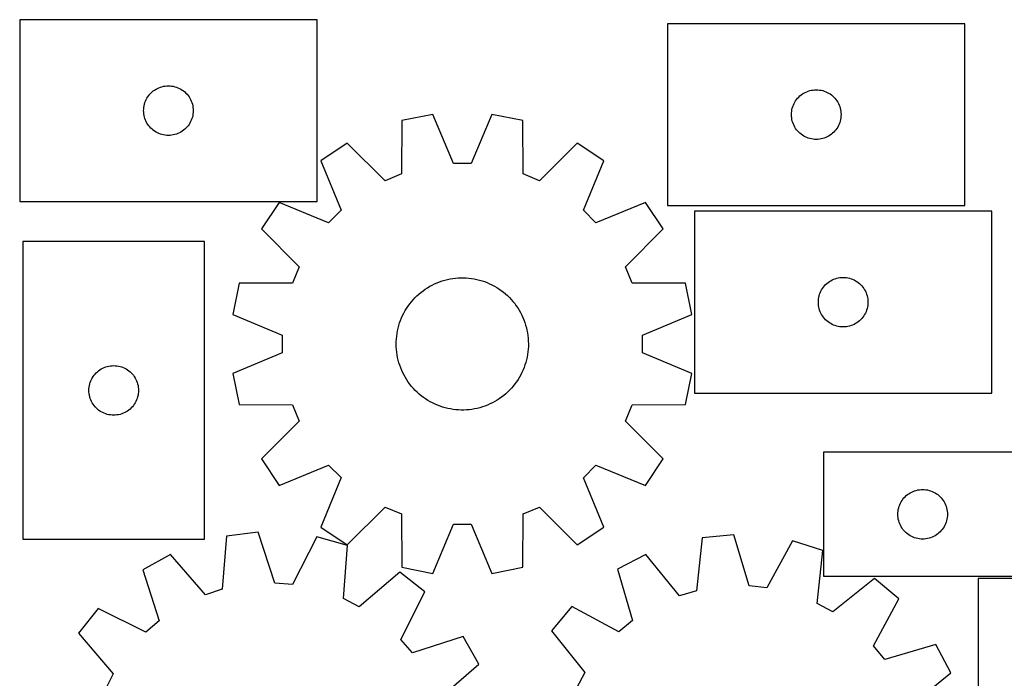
# Model space of a CAD drawing. Header units: millimetres. Extents: x 7 to 1243, y 7 to 1476.
# Tile 15 of 25: x 7 to 364, y 1236 to 1476. Entities that reach past the tile are written whole.
import ezdxf

# ---------------------------------------------------------------- set-up
doc = ezdxf.new("R2010")
doc.units = ezdxf.units.MM
doc.layers.add('CUT', color=7, linetype='CONTINUOUS', true_color=0x000000)

msp = doc.modelspace()

# ---------------------------------------------------------------- linework, layer by layer
at = {"layer": 'CUT'}
for p, q in [((114.53851, 1475.529849), (6.53851, 1475.529849)), ((6.53851, 1475.529849), (6.53851, 1409.529849)), ((114.53851, 1409.529849), (114.53851, 1475.529849)), ((349.789973, 1474.080389), (241.789973, 1474.080389)), ((241.789973, 1474.080389), (241.789973, 1408.080389)), ((349.789973, 1408.080389), (349.789973, 1474.080389)), ((53.39833, 1448.008702), (53.771952, 1448.463961)), ((53.771952, 1448.463961), (54.174549, 1448.89381)), ((54.174549, 1448.89381), (54.604398, 1449.296407)), ((54.604398, 1449.296407), (55.059658, 1449.670029)), ((55.059658, 1449.670029), (55.538378, 1450.013075)), ((55.538378, 1450.013075), (56.03851, 1450.324077)), ((56.03851, 1450.324077), (56.557912, 1450.601703)), ((56.557912, 1450.601703), (57.09436, 1450.844765)), ((57.09436, 1450.844765), (57.645555, 1451.05222)), ((57.645555, 1451.05222), (58.209139, 1451.223181)), ((58.209139, 1451.223181), (58.782697, 1451.356916)), ((58.782697, 1451.356916), (59.363775, 1451.452852)), ((59.363775, 1451.452852), (59.949882, 1451.510579)), ((59.949882, 1451.510579), (60.53851, 1451.529849)), ((60.53851, 1451.529849), (61.127139, 1451.510579)), ((61.127139, 1451.510579), (61.713246, 1451.452852)), ((61.713246, 1451.452852), (62.294323, 1451.356916)), ((62.294323, 1451.356916), (62.867882, 1451.223181)), ((62.867882, 1451.223181), (63.431466, 1451.05222)), ((63.431466, 1451.05222), (63.982661, 1450.844765)), ((63.982661, 1450.844765), (64.519109, 1450.601703)), ((64.519109, 1450.601703), (65.03851, 1450.324077)), ((65.03851, 1450.324077), (65.538642, 1450.013075)), ((65.538642, 1450.013075), (66.017363, 1449.670029)), ((66.017363, 1449.670029), (66.472623, 1449.296407)), ((66.472623, 1449.296407), (66.902471, 1448.89381)), ((66.902471, 1448.89381), (67.305069, 1448.463961)), ((67.305069, 1448.463961), (67.67869, 1448.008702)), ((289.855861, 1447.846947), (290.311121, 1448.220569)), ((290.311121, 1448.220569), (290.789841, 1448.563615)), ((290.789841, 1448.563615), (291.289973, 1448.874617)), ((291.289973, 1448.874617), (291.809375, 1449.152244)), ((291.809375, 1449.152244), (292.345823, 1449.395305)), ((292.345823, 1449.395305), (292.897018, 1449.60276)), ((292.897018, 1449.60276), (293.460602, 1449.773721)), ((293.460602, 1449.773721), (294.034161, 1449.907456)), ((294.034161, 1449.907456), (294.615238, 1450.003393)), ((294.615238, 1450.003393), (295.201345, 1450.061119)), ((295.201345, 1450.061119), (295.789973, 1450.080389)), ((295.789973, 1450.080389), (296.378602, 1450.061119)), ((296.378602, 1450.061119), (296.964709, 1450.003393)), ((296.964709, 1450.003393), (297.545786, 1449.907456)), ((297.545786, 1449.907456), (298.119345, 1449.773721)), ((298.119345, 1449.773721), (298.682929, 1449.60276)), ((298.682929, 1449.60276), (299.234124, 1449.395305)), ((299.234124, 1449.395305), (299.770572, 1449.152244)), ((299.770572, 1449.152244), (300.289973, 1448.874617)), ((300.289973, 1448.874617), (300.790106, 1448.563615)), ((300.790106, 1448.563615), (301.268826, 1448.220569)), ((301.268826, 1448.220569), (301.724086, 1447.846947)), ((51.711443, 1444.285662), (51.845178, 1444.85922)), ((51.845178, 1444.85922), (52.016139, 1445.422804)), ((52.016139, 1445.422804), (52.223595, 1445.974)), ((52.223595, 1445.974), (52.466656, 1446.510447)), ((52.466656, 1446.510447), (52.744282, 1447.029849)), ((52.744282, 1447.029849), (53.055284, 1447.529981)), ((53.055284, 1447.529981), (53.39833, 1448.008702)), ((67.67869, 1448.008702), (68.021737, 1447.529981)), ((68.021737, 1447.529981), (68.332739, 1447.029849)), ((68.332739, 1447.029849), (68.610365, 1446.510447)), ((68.610365, 1446.510447), (68.853426, 1445.974)), ((68.853426, 1445.974), (69.060882, 1445.422804)), ((69.060882, 1445.422804), (69.231843, 1444.85922)), ((69.231843, 1444.85922), (69.365578, 1444.285662)), ((287.267602, 1443.973344), (287.475058, 1444.52454)), ((287.475058, 1444.52454), (287.718119, 1445.060987)), ((287.718119, 1445.060987), (287.995745, 1445.580389)), ((287.995745, 1445.580389), (288.306747, 1446.080521)), ((288.306747, 1446.080521), (288.649793, 1446.559242)), ((288.649793, 1446.559242), (289.023415, 1447.014501)), ((289.023415, 1447.014501), (289.426012, 1447.44435)), ((289.426012, 1447.44435), (289.855861, 1447.846947)), ((301.724086, 1447.846947), (302.153934, 1447.44435)), ((302.153934, 1447.44435), (302.556532, 1447.014501)), ((302.556532, 1447.014501), (302.930153, 1446.559242)), ((302.930153, 1446.559242), (303.2732, 1446.080521)), ((303.2732, 1446.080521), (303.584202, 1445.580389)), ((303.584202, 1445.580389), (303.861828, 1445.060987)), ((303.861828, 1445.060987), (304.104889, 1444.52454)), ((304.104889, 1444.52454), (304.312345, 1443.973344)), ((51.53851, 1442.529849), (51.55778, 1443.118477)), ((51.55778, 1441.941221), (51.53851, 1442.529849)), ((51.55778, 1443.118477), (51.615507, 1443.704584)), ((51.615507, 1441.355113), (51.55778, 1441.941221)), ((51.615507, 1443.704584), (51.711443, 1444.285662)), ((51.711443, 1440.774036), (51.615507, 1441.355113)), ((69.365578, 1444.285662), (69.461514, 1443.704584)), ((69.461514, 1441.355113), (69.365578, 1440.774036)), ((69.461514, 1443.704584), (69.519241, 1443.118477)), ((69.519241, 1441.941221), (69.461514, 1441.355113)), ((69.519241, 1443.118477), (69.53851, 1442.529849)), ((69.53851, 1442.529849), (69.519241, 1441.941221)), ((156.57203, 1441.174558), (145.257314, 1438.924523)), ((164.047805, 1423.298451), (156.57203, 1441.174558)), ((177.955239, 1441.173463), (170.477633, 1423.298122)), ((189.269725, 1438.92227), (177.955239, 1441.173463)), ((286.789973, 1441.080389), (286.809243, 1441.669017)), ((286.809243, 1440.491761), (286.789973, 1441.080389)), ((286.809243, 1441.669017), (286.86697, 1442.255125)), ((286.86697, 1442.255125), (286.962906, 1442.836202)), ((286.962906, 1442.836202), (287.096641, 1443.40976)), ((287.096641, 1443.40976), (287.267602, 1443.973344)), ((304.312345, 1443.973344), (304.483306, 1443.40976)), ((304.483306, 1443.40976), (304.617041, 1442.836202)), ((304.617041, 1442.836202), (304.712977, 1442.255125)), ((304.712977, 1442.255125), (304.770704, 1441.669017)), ((304.770704, 1441.669017), (304.789973, 1441.080389)), ((304.789973, 1441.080389), (304.770704, 1440.491761)), ((51.845178, 1440.200477), (51.711443, 1440.774036)), ((52.016139, 1439.636894), (51.845178, 1440.200477)), ((52.223595, 1439.085698), (52.016139, 1439.636894)), ((52.466656, 1438.549251), (52.223595, 1439.085698)), ((52.744282, 1438.029849), (52.466656, 1438.549251)), ((53.055284, 1437.529717), (52.744282, 1438.029849)), ((53.39833, 1437.050996), (53.055284, 1437.529717)), ((68.021737, 1437.529717), (67.67869, 1437.050996)), ((68.332739, 1438.029849), (68.021737, 1437.529717)), ((68.610365, 1438.549251), (68.332739, 1438.029849)), ((68.853426, 1439.085698), (68.610365, 1438.549251)), ((69.060882, 1439.636894), (68.853426, 1439.085698)), ((69.231843, 1440.200477), (69.060882, 1439.636894)), ((69.365578, 1440.774036), (69.231843, 1440.200477)), ((145.257314, 1438.924523), (145.189504, 1419.548305)), ((189.33555, 1419.546045), (189.269725, 1438.92227)), ((286.86697, 1439.905653), (286.809243, 1440.491761)), ((286.962906, 1439.324576), (286.86697, 1439.905653)), ((287.096641, 1438.751017), (286.962906, 1439.324576)), ((287.267602, 1438.187434), (287.096641, 1438.751017)), ((287.475058, 1437.636238), (287.267602, 1438.187434)), ((287.718119, 1437.099791), (287.475058, 1437.636238)), ((304.104889, 1437.636238), (303.861828, 1437.099791)), ((304.312345, 1438.187434), (304.104889, 1437.636238)), ((304.483306, 1438.751017), (304.312345, 1438.187434)), ((304.617041, 1439.324576), (304.483306, 1438.751017)), ((304.712977, 1439.905653), (304.617041, 1439.324576)), ((304.770704, 1440.491761), (304.712977, 1439.905653)), ((53.771952, 1436.595736), (53.39833, 1437.050996)), ((54.174549, 1436.165888), (53.771952, 1436.595736)), ((54.604398, 1435.76329), (54.174549, 1436.165888)), ((55.059658, 1435.389669), (54.604398, 1435.76329)), ((55.538378, 1435.046622), (55.059658, 1435.389669)), ((56.03851, 1434.73562), (55.538378, 1435.046622)), ((56.557912, 1434.457994), (56.03851, 1434.73562)), ((57.09436, 1434.214933), (56.557912, 1434.457994)), ((57.645555, 1434.007478), (57.09436, 1434.214933)), ((58.209139, 1433.836516), (57.645555, 1434.007478)), ((58.782697, 1433.702781), (58.209139, 1433.836516)), ((62.867882, 1433.836516), (62.294323, 1433.702781)), ((63.431466, 1434.007478), (62.867882, 1433.836516)), ((63.982661, 1434.214933), (63.431466, 1434.007478)), ((64.519109, 1434.457994), (63.982661, 1434.214933)), ((65.03851, 1434.73562), (64.519109, 1434.457994)), ((65.538642, 1435.046622), (65.03851, 1434.73562)), ((66.017363, 1435.389669), (65.538642, 1435.046622)), ((66.472623, 1435.76329), (66.017363, 1435.389669)), ((66.902471, 1436.165888), (66.472623, 1435.76329)), ((67.305069, 1436.595736), (66.902471, 1436.165888)), ((67.67869, 1437.050996), (67.305069, 1436.595736)), ((287.995745, 1436.580389), (287.718119, 1437.099791)), ((288.306747, 1436.080257), (287.995745, 1436.580389)), ((288.649793, 1435.601536), (288.306747, 1436.080257)), ((289.023415, 1435.146277), (288.649793, 1435.601536)), ((289.426012, 1434.716428), (289.023415, 1435.146277)), ((289.855861, 1434.313831), (289.426012, 1434.716428)), ((290.311121, 1433.940209), (289.855861, 1434.313831)), ((290.789841, 1433.597162), (290.311121, 1433.940209)), ((301.268826, 1433.940209), (300.790106, 1433.597162)), ((301.724086, 1434.313831), (301.268826, 1433.940209)), ((302.153934, 1434.716428), (301.724086, 1434.313831)), ((302.556532, 1435.146277), (302.153934, 1434.716428)), ((302.930153, 1435.601536), (302.556532, 1435.146277)), ((303.2732, 1436.080257), (302.930153, 1435.601536)), ((303.584202, 1436.580389), (303.2732, 1436.080257)), ((303.861828, 1437.099791), (303.584202, 1436.580389)), ((59.363775, 1433.606845), (58.782697, 1433.702781)), ((59.949882, 1433.549118), (59.363775, 1433.606845)), ((60.53851, 1433.529849), (59.949882, 1433.549118)), ((61.127139, 1433.549118), (60.53851, 1433.529849)), ((61.713246, 1433.606845), (61.127139, 1433.549118)), ((62.294323, 1433.702781), (61.713246, 1433.606845)), ((125.501386, 1430.742535), (115.909002, 1424.333819)), ((139.248992, 1417.08802), (125.501386, 1430.742535)), ((209.024815, 1430.738259), (195.275811, 1417.085152)), ((218.616542, 1424.328561), (209.024815, 1430.738259)), ((291.289973, 1433.28616), (290.789841, 1433.597162)), ((291.809375, 1433.008534), (291.289973, 1433.28616)), ((292.345823, 1432.765473), (291.809375, 1433.008534)), ((292.897018, 1432.558018), (292.345823, 1432.765473)), ((293.460602, 1432.387056), (292.897018, 1432.558018)), ((294.034161, 1432.253321), (293.460602, 1432.387056)), ((294.615238, 1432.157385), (294.034161, 1432.253321)), ((295.201345, 1432.099659), (294.615238, 1432.157385)), ((295.789973, 1432.080389), (295.201345, 1432.099659)), ((296.378602, 1432.099659), (295.789973, 1432.080389)), ((296.964709, 1432.157385), (296.378602, 1432.099659)), ((297.545786, 1432.253321), (296.964709, 1432.157385)), ((298.119345, 1432.387056), (297.545786, 1432.253321)), ((298.682929, 1432.558018), (298.119345, 1432.387056)), ((299.234124, 1432.765473), (298.682929, 1432.558018)), ((299.770572, 1433.008534), (299.234124, 1432.765473)), ((300.289973, 1433.28616), (299.770572, 1433.008534)), ((300.790106, 1433.597162), (300.289973, 1433.28616)), ((115.909002, 1424.333819), (123.261312, 1406.406578)), ((170.477633, 1423.298122), (164.047805, 1423.298451)), ((211.262397, 1406.402073), (218.616542, 1424.328561)), ((145.189504, 1419.548305), (139.248992, 1417.08802)), ((195.275811, 1417.085152), (189.33555, 1419.546045)), ((6.53851, 1409.529849), (114.53851, 1409.529849)), ((100.788016, 1409.214381), (94.378318, 1399.622653)), ((118.714504, 1401.860236), (100.788016, 1409.214381)), ((233.73598, 1409.207575), (215.808739, 1401.855265)), ((240.144696, 1399.615191), (233.73598, 1409.207575)), ((123.261312, 1406.406578), (118.714504, 1401.860236)), ((215.808739, 1401.855265), (211.262397, 1406.402073)), ((241.789973, 1408.080389), (349.789973, 1408.080389)), ((359.544856, 1406.002996), (251.544856, 1406.002996)), ((251.544856, 1406.002996), (251.544856, 1340.002996)), ((359.544856, 1340.002996), (359.544856, 1406.002996)), ((94.378318, 1399.622653), (108.031425, 1385.87365)), ((226.490182, 1385.867585), (240.144696, 1399.615191)), ((73.678281, 1394.980777), (7.678281, 1394.980777)), ((7.678281, 1394.980777), (7.678281, 1286.980777)), ((73.678281, 1286.980777), (73.678281, 1394.980777)), ((108.031425, 1385.87365), (105.570532, 1379.933389)), ((228.950466, 1379.927073), (226.490182, 1385.867585)), ((158.118526, 1380.048309), (159.031276, 1380.402684)), ((159.031276, 1380.402684), (159.957722, 1380.719534)), ((159.957722, 1380.719534), (160.89632, 1380.998332)), ((160.89632, 1380.998332), (161.845509, 1381.238613)), ((161.845509, 1381.238613), (162.803709, 1381.439979)), ((162.803709, 1381.439979), (163.769325, 1381.602094)), ((163.769325, 1381.602094), (164.74075, 1381.724687)), ((164.74075, 1381.724687), (165.716366, 1381.807555)), ((165.716366, 1381.807555), (166.694551, 1381.850561)), ((166.694551, 1381.850561), (167.673676, 1381.853632)), ((167.673676, 1381.853632), (168.652112, 1381.816763)), ((168.652112, 1381.816763), (169.628229, 1381.740016)), ((169.628229, 1381.740016), (170.600404, 1381.623518)), ((170.600404, 1381.623518), (171.567017, 1381.467463)), ((171.567017, 1381.467463), (172.526461, 1381.272112)), ((172.526461, 1381.272112), (173.477139, 1381.037789)), ((173.477139, 1381.037789), (174.417468, 1380.764884)), ((174.417468, 1380.764884), (175.345882, 1380.453852)), ((175.345882, 1380.453852), (176.260838, 1380.105209)), ((176.260838, 1380.105209), (177.160812, 1379.719537)), ((299.610744, 1379.769555), (300.066003, 1380.143176)), ((300.066003, 1380.143176), (300.544724, 1380.486223)), ((300.544724, 1380.486223), (301.044856, 1380.797225)), ((301.044856, 1380.797225), (301.564258, 1381.074851)), ((301.564258, 1381.074851), (302.100705, 1381.317912)), ((302.100705, 1381.317912), (302.651901, 1381.525367)), ((302.651901, 1381.525367), (303.215485, 1381.696329)), ((303.215485, 1381.696329), (303.789043, 1381.830064)), ((303.789043, 1381.830064), (304.37012, 1381.926)), ((304.37012, 1381.926), (304.956228, 1381.983727)), ((304.956228, 1381.983727), (305.544856, 1382.002996)), ((305.544856, 1382.002996), (306.133484, 1381.983727)), ((306.133484, 1381.983727), (306.719592, 1381.926)), ((306.719592, 1381.926), (307.300669, 1381.830064)), ((307.300669, 1381.830064), (307.874228, 1381.696329)), ((307.874228, 1381.696329), (308.437811, 1381.525367)), ((308.437811, 1381.525367), (308.989007, 1381.317912)), ((308.989007, 1381.317912), (309.525454, 1381.074851)), ((309.525454, 1381.074851), (310.044856, 1380.797225)), ((310.044856, 1380.797225), (310.544988, 1380.486223)), ((310.544988, 1380.486223), (311.023709, 1380.143176)), ((311.023709, 1380.143176), (311.478969, 1379.769555)), ((86.194307, 1379.867564), (83.943114, 1368.553077)), ((105.570532, 1379.933389), (86.194307, 1379.867564)), ((151.485903, 1375.945816), (152.236838, 1376.57414)), ((152.236838, 1376.57414), (153.012777, 1377.171312)), ((153.012777, 1377.171312), (153.812428, 1377.736337)), ((153.812428, 1377.736337), (154.63446, 1378.268275)), ((154.63446, 1378.268275), (155.477505, 1378.766242)), ((155.477505, 1378.766242), (156.34016, 1379.229407)), ((156.34016, 1379.229407), (157.220989, 1379.657)), ((157.220989, 1379.657), (158.118526, 1380.048309)), ((177.160812, 1379.719537), (178.044305, 1379.297478)), ((178.044305, 1379.297478), (178.909848, 1378.839733)), ((178.909848, 1378.839733), (179.756, 1378.347064)), ((179.756, 1378.347064), (180.581353, 1377.820293)), ((180.581353, 1377.820293), (181.384532, 1377.260295)), ((181.384532, 1377.260295), (182.164202, 1376.668002)), ((182.164202, 1376.668002), (182.919063, 1376.044401)), ((248.326684, 1379.859263), (228.950466, 1379.927073)), ((250.576719, 1368.544547), (248.326684, 1379.859263)), ((297.22994, 1376.447147), (297.473002, 1376.983594)), ((297.473002, 1376.983594), (297.750628, 1377.502996)), ((297.750628, 1377.502996), (298.06163, 1378.003128)), ((298.06163, 1378.003128), (298.404676, 1378.481849)), ((298.404676, 1378.481849), (298.778298, 1378.937109)), ((298.778298, 1378.937109), (299.180895, 1379.366957)), ((299.180895, 1379.366957), (299.610744, 1379.769555)), ((311.478969, 1379.769555), (311.908817, 1379.366957)), ((311.908817, 1379.366957), (312.311414, 1378.937109)), ((312.311414, 1378.937109), (312.685036, 1378.481849)), ((312.685036, 1378.481849), (313.028083, 1378.003128)), ((313.028083, 1378.003128), (313.339085, 1377.502996)), ((313.339085, 1377.502996), (313.616711, 1376.983594)), ((313.616711, 1376.983594), (313.859772, 1376.447147)), ((148.148452, 1372.375226), (148.756526, 1373.142652)), ((148.756526, 1373.142652), (149.395396, 1373.884636)), ((149.395396, 1373.884636), (150.063998, 1374.599944)), ((150.063998, 1374.599944), (150.761221, 1375.287386)), ((150.761221, 1375.287386), (151.485903, 1375.945816)), ((182.919063, 1376.044401), (183.647861, 1375.390528)), ((183.647861, 1375.390528), (184.349382, 1374.707474)), ((184.349382, 1374.707474), (185.022458, 1373.996373)), ((185.022458, 1373.996373), (185.66597, 1373.258411)), ((185.66597, 1373.258411), (186.278845, 1372.494815)), ((296.544856, 1373.002996), (296.564126, 1373.591624)), ((296.564126, 1372.414368), (296.544856, 1373.002996)), ((296.564126, 1373.591624), (296.621852, 1374.177732)), ((296.621852, 1374.177732), (296.717789, 1374.758809)), ((296.717789, 1374.758809), (296.851524, 1375.332368)), ((296.851524, 1375.332368), (297.022485, 1375.895951)), ((297.022485, 1375.895951), (297.22994, 1376.447147)), ((313.859772, 1376.447147), (314.067227, 1375.895951)), ((314.067227, 1375.895951), (314.238189, 1375.332368)), ((314.238189, 1375.332368), (314.371924, 1374.758809)), ((314.371924, 1374.758809), (314.46786, 1374.177732)), ((314.46786, 1374.177732), (314.525587, 1373.591624)), ((314.525587, 1373.591624), (314.544856, 1373.002996)), ((314.544856, 1373.002996), (314.525587, 1372.414368)), ((146.043558, 1369.07725), (146.518863, 1369.933275)), ((146.518863, 1369.933275), (147.028689, 1370.769202)), ((147.028689, 1370.769202), (147.572187, 1371.583637)), ((147.572187, 1371.583637), (148.148452, 1372.375226)), ((186.278845, 1372.494815), (186.860064, 1371.706856)), ((186.860064, 1371.706856), (187.40866, 1370.895846)), ((187.40866, 1370.895846), (187.923719, 1370.063134)), ((187.923719, 1370.063134), (188.404385, 1369.210107)), ((296.621852, 1371.828261), (296.564126, 1372.414368)), ((296.717789, 1371.247183), (296.621852, 1371.828261)), ((296.851524, 1370.673625), (296.717789, 1371.247183)), ((297.022485, 1370.110041), (296.851524, 1370.673625)), ((297.22994, 1369.558845), (297.022485, 1370.110041)), ((297.473002, 1369.022398), (297.22994, 1369.558845)), ((313.859772, 1369.558845), (313.616711, 1369.022398)), ((314.067227, 1370.110041), (313.859772, 1369.558845)), ((314.238189, 1370.673625), (314.067227, 1370.110041)), ((314.371924, 1371.247183), (314.238189, 1370.673625)), ((314.46786, 1371.828261), (314.371924, 1371.247183)), ((314.525587, 1372.414368), (314.46786, 1371.828261)), ((83.943114, 1368.553077), (101.818456, 1361.075472)), ((144.502474, 1365.4811), (144.83238, 1366.402977)), ((144.83238, 1366.402977), (145.199614, 1367.310631)), ((145.199614, 1367.310631), (145.603564, 1368.20255)), ((145.603564, 1368.20255), (146.043558, 1369.07725)), ((188.404385, 1369.210107), (188.849857, 1368.338183)), ((188.849857, 1368.338183), (189.259393, 1367.448816)), ((189.259393, 1367.448816), (189.632313, 1366.543484)), ((189.632313, 1366.543484), (189.967995, 1365.623694)), ((232.700612, 1361.068772), (250.576719, 1368.544547)), ((297.750628, 1368.502996), (297.473002, 1369.022398)), ((298.06163, 1368.002864), (297.750628, 1368.502996)), ((298.404676, 1367.524143), (298.06163, 1368.002864)), ((298.778298, 1367.068884), (298.404676, 1367.524143)), ((299.180895, 1366.639035), (298.778298, 1367.068884)), ((299.610744, 1366.236438), (299.180895, 1366.639035)), ((300.066003, 1365.862816), (299.610744, 1366.236438)), ((300.544724, 1365.51977), (300.066003, 1365.862816)), ((311.023709, 1365.862816), (310.544988, 1365.51977)), ((311.478969, 1366.236438), (311.023709, 1365.862816)), ((311.908817, 1366.639035), (311.478969, 1366.236438)), ((312.311414, 1367.068884), (311.908817, 1366.639035)), ((312.685036, 1367.524143), (312.311414, 1367.068884)), ((313.028083, 1368.002864), (312.685036, 1367.524143)), ((313.339085, 1368.502996), (313.028083, 1368.002864)), ((313.616711, 1369.022398), (313.339085, 1368.502996)), ((143.566157, 1361.682345), (143.741896, 1362.645574)), ((143.741896, 1362.645574), (143.956778, 1363.600834)), ((143.956778, 1363.600834), (144.210445, 1364.546534)), ((144.210445, 1364.546534), (144.502474, 1365.4811)), ((189.967995, 1365.623694), (190.265881, 1364.690978)), ((190.265881, 1364.690978), (190.525475, 1363.746888)), ((190.525475, 1363.746888), (190.746344, 1362.792995)), ((190.746344, 1362.792995), (190.928122, 1361.830887)), ((301.044856, 1365.208768), (300.544724, 1365.51977)), ((301.564258, 1364.931142), (301.044856, 1365.208768)), ((302.100705, 1364.68808), (301.564258, 1364.931142)), ((302.651901, 1364.480625), (302.100705, 1364.68808)), ((303.215485, 1364.309664), (302.651901, 1364.480625)), ((303.789043, 1364.175929), (303.215485, 1364.309664)), ((304.37012, 1364.079993), (303.789043, 1364.175929)), ((304.956228, 1364.022266), (304.37012, 1364.079993)), ((305.544856, 1364.002996), (304.956228, 1364.022266)), ((306.133484, 1364.022266), (305.544856, 1364.002996)), ((306.719592, 1364.079993), (306.133484, 1364.022266)), ((307.300669, 1364.175929), (306.719592, 1364.079993)), ((307.874228, 1364.309664), (307.300669, 1364.175929)), ((308.437811, 1364.480625), (307.874228, 1364.309664)), ((308.989007, 1364.68808), (308.437811, 1364.480625)), ((309.525454, 1364.931142), (308.989007, 1364.68808)), ((310.044856, 1365.208768), (309.525454, 1364.931142)), ((310.544988, 1365.51977), (310.044856, 1365.208768)), ((101.818456, 1361.075472), (101.818126, 1354.645644)), ((143.259487, 1357.781937), (143.27639, 1358.760921)), ((143.27639, 1358.760921), (143.33321, 1359.738401)), ((143.33321, 1359.738401), (143.429852, 1360.712749)), ((143.429852, 1360.712749), (143.566157, 1361.682345)), ((190.928122, 1361.830887), (191.070506, 1360.862165)), ((191.070506, 1360.862165), (191.173258, 1359.888442)), ((191.173258, 1359.888442), (191.236208, 1358.911338)), ((191.236208, 1358.911338), (191.259251, 1357.932479)), ((232.700283, 1354.638944), (232.700612, 1361.068772)), ((143.28253, 1356.803078), (143.259487, 1357.781937)), ((143.34548, 1355.825974), (143.28253, 1356.803078)), ((143.448232, 1354.852251), (143.34548, 1355.825974)), ((191.185529, 1355.976015), (191.088886, 1355.001667)), ((191.242349, 1356.953495), (191.185529, 1355.976015)), ((191.259251, 1357.932479), (191.242349, 1356.953495)), ((101.818126, 1354.645644), (83.942019, 1347.169869)), ((143.590616, 1353.883529), (143.448232, 1354.852251)), ((143.772394, 1352.921421), (143.590616, 1353.883529)), ((143.993264, 1351.967528), (143.772394, 1352.921421)), ((144.252857, 1351.023438), (143.993264, 1351.967528)), ((190.56196, 1352.113582), (190.308294, 1351.167882)), ((190.776842, 1353.068841), (190.56196, 1352.113582)), ((190.952582, 1354.032071), (190.776842, 1353.068841)), ((191.088886, 1355.001667), (190.952582, 1354.032071)), ((250.575624, 1347.161338), (232.700283, 1354.638944)), ((34.744168, 1347.747335), (35.199428, 1348.120957)), ((35.199428, 1348.120957), (35.678148, 1348.464004)), ((35.678148, 1348.464004), (36.178281, 1348.775006)), ((36.178281, 1348.775006), (36.697682, 1349.052632)), ((36.697682, 1349.052632), (37.23413, 1349.295693)), ((37.23413, 1349.295693), (37.785325, 1349.503148)), ((37.785325, 1349.503148), (38.348909, 1349.67411)), ((38.348909, 1349.67411), (38.922468, 1349.807845)), ((38.922468, 1349.807845), (39.503545, 1349.903781)), ((39.503545, 1349.903781), (40.089652, 1349.961507)), ((40.089652, 1349.961507), (40.678281, 1349.980777)), ((40.678281, 1349.980777), (41.266909, 1349.961507)), ((41.266909, 1349.961507), (41.853016, 1349.903781)), ((41.853016, 1349.903781), (42.434093, 1349.807845)), ((42.434093, 1349.807845), (43.007652, 1349.67411)), ((43.007652, 1349.67411), (43.571236, 1349.503148)), ((43.571236, 1349.503148), (44.122431, 1349.295693)), ((44.122431, 1349.295693), (44.658879, 1349.052632)), ((44.658879, 1349.052632), (45.178281, 1348.775006)), ((45.178281, 1348.775006), (45.678413, 1348.464004)), ((45.678413, 1348.464004), (46.157133, 1348.120957)), ((46.157133, 1348.120957), (46.612393, 1347.747335)), ((144.550743, 1350.090722), (144.252857, 1351.023438)), ((144.886425, 1349.170932), (144.550743, 1350.090722)), ((145.259345, 1348.2656), (144.886425, 1349.170932)), ((145.668882, 1347.376233), (145.259345, 1348.2656)), ((189.319124, 1348.403785), (188.915175, 1347.511866)), ((189.686358, 1349.311439), (189.319124, 1348.403785)), ((190.016264, 1350.233316), (189.686358, 1349.311439)), ((190.308294, 1351.167882), (190.016264, 1350.233316)), ((32.155909, 1343.873732), (32.363365, 1344.424928)), ((32.363365, 1344.424928), (32.606426, 1344.961375)), ((32.606426, 1344.961375), (32.884052, 1345.480777)), ((32.884052, 1345.480777), (33.195054, 1345.980909)), ((33.195054, 1345.980909), (33.5381, 1346.45963)), ((33.5381, 1346.45963), (33.911722, 1346.914889)), ((33.911722, 1346.914889), (34.314319, 1347.344738)), ((34.314319, 1347.344738), (34.744168, 1347.747335)), ((46.612393, 1347.747335), (47.042242, 1347.344738)), ((47.042242, 1347.344738), (47.444839, 1346.914889)), ((47.444839, 1346.914889), (47.818461, 1346.45963)), ((47.818461, 1346.45963), (48.161507, 1345.980909)), ((48.161507, 1345.980909), (48.472509, 1345.480777)), ((48.472509, 1345.480777), (48.750135, 1344.961375)), ((48.750135, 1344.961375), (48.993196, 1344.424928)), ((48.993196, 1344.424928), (49.200652, 1343.873732)), ((83.942019, 1347.169869), (86.192054, 1335.855152)), ((146.114353, 1346.504309), (145.668882, 1347.376233)), ((146.595019, 1345.651282), (146.114353, 1346.504309)), ((147.110078, 1344.81857), (146.595019, 1345.651282)), ((147.658674, 1344.00756), (147.110078, 1344.81857)), ((187.490049, 1344.945214), (186.946551, 1344.130779)), ((187.999875, 1345.78114), (187.490049, 1344.945214)), ((188.475181, 1346.637166), (187.999875, 1345.78114)), ((188.915175, 1347.511866), (188.475181, 1346.637166)), ((248.324431, 1335.846852), (250.575624, 1347.161338)), ((31.678281, 1340.980777), (31.69755, 1341.569405)), ((31.69755, 1340.392149), (31.678281, 1340.980777)), ((31.69755, 1341.569405), (31.755277, 1342.155513)), ((31.755277, 1342.155513), (31.851213, 1342.73659)), ((31.851213, 1342.73659), (31.984948, 1343.310149)), ((31.984948, 1343.310149), (32.155909, 1343.873732)), ((49.200652, 1343.873732), (49.371613, 1343.310149)), ((49.371613, 1343.310149), (49.505348, 1342.73659)), ((49.505348, 1342.73659), (49.601284, 1342.155513)), ((49.601284, 1342.155513), (49.659011, 1341.569405)), ((49.659011, 1341.569405), (49.678281, 1340.980777)), ((49.678281, 1340.980777), (49.659011, 1340.392149)), ((148.239893, 1343.219601), (147.658674, 1344.00756)), ((148.852769, 1342.456005), (148.239893, 1343.219601)), ((149.49628, 1341.718042), (148.852769, 1342.456005)), ((150.169356, 1341.006942), (149.49628, 1341.718042)), ((150.870877, 1340.323887), (150.169356, 1341.006942)), ((184.45474, 1341.114472), (183.757518, 1340.42703)), ((185.123343, 1341.82978), (184.45474, 1341.114472)), ((185.762212, 1342.571764), (185.123343, 1341.82978)), ((186.370286, 1343.33919), (185.762212, 1342.571764)), ((186.946551, 1344.130779), (186.370286, 1343.33919)), ((31.755277, 1339.806041), (31.69755, 1340.392149)), ((31.851213, 1339.224964), (31.755277, 1339.806041)), ((31.984948, 1338.651406), (31.851213, 1339.224964)), ((32.155909, 1338.087822), (31.984948, 1338.651406)), ((32.363365, 1337.536626), (32.155909, 1338.087822)), ((32.606426, 1337.000179), (32.363365, 1337.536626)), ((48.993196, 1337.536626), (48.750135, 1337.000179)), ((49.200652, 1338.087822), (48.993196, 1337.536626)), ((49.371613, 1338.651406), (49.200652, 1338.087822)), ((49.505348, 1339.224964), (49.371613, 1338.651406)), ((49.601284, 1339.806041), (49.505348, 1339.224964)), ((49.659011, 1340.392149), (49.601284, 1339.806041)), ((151.599675, 1339.670015), (150.870877, 1340.323887)), ((152.354537, 1339.046414), (151.599675, 1339.670015)), ((153.134206, 1338.454121), (152.354537, 1339.046414)), ((153.937386, 1337.894123), (153.134206, 1338.454121)), ((154.762738, 1337.367351), (153.937386, 1337.894123)), ((155.60889, 1336.874683), (154.762738, 1337.367351)), ((179.884278, 1337.44614), (179.041233, 1336.948174)), ((180.70631, 1337.978079), (179.884278, 1337.44614)), ((181.505961, 1338.543104), (180.70631, 1337.978079)), ((182.2819, 1339.140275), (181.505961, 1338.543104)), ((183.032836, 1339.768599), (182.2819, 1339.140275)), ((183.757518, 1340.42703), (183.032836, 1339.768599)), ((251.544856, 1340.002996), (359.544856, 1340.002996)), ((32.884052, 1336.480777), (32.606426, 1337.000179)), ((33.195054, 1335.980645), (32.884052, 1336.480777)), ((33.5381, 1335.501924), (33.195054, 1335.980645)), ((33.911722, 1335.046665), (33.5381, 1335.501924)), ((34.314319, 1334.616816), (33.911722, 1335.046665)), ((34.744168, 1334.214219), (34.314319, 1334.616816)), ((35.199428, 1333.840597), (34.744168, 1334.214219)), ((35.678148, 1333.497551), (35.199428, 1333.840597)), ((46.157133, 1333.840597), (45.678413, 1333.497551)), ((46.612393, 1334.214219), (46.157133, 1333.840597)), ((47.042242, 1334.616816), (46.612393, 1334.214219)), ((47.444839, 1335.046665), (47.042242, 1334.616816)), ((47.818461, 1335.501924), (47.444839, 1335.046665)), ((48.161507, 1335.980645), (47.818461, 1335.501924)), ((48.472509, 1336.480777), (48.161507, 1335.980645)), ((48.750135, 1337.000179), (48.472509, 1336.480777)), ((86.192054, 1335.855152), (105.568272, 1335.787343)), ((105.568272, 1335.787343), (108.028557, 1329.84683)), ((156.474433, 1336.416938), (155.60889, 1336.874683)), ((157.357927, 1335.994879), (156.474433, 1336.416938)), ((158.2579, 1335.609207), (157.357927, 1335.994879)), ((159.172856, 1335.260564), (158.2579, 1335.609207)), ((160.101271, 1334.949532), (159.172856, 1335.260564)), ((161.041599, 1334.676627), (160.101271, 1334.949532)), ((161.992277, 1334.442304), (161.041599, 1334.676627)), ((162.951721, 1334.246952), (161.992277, 1334.442304)), ((163.918335, 1334.090898), (162.951721, 1334.246952)), ((164.890509, 1333.9744), (163.918335, 1334.090898)), ((165.866627, 1333.897653), (164.890509, 1333.9744)), ((166.845062, 1333.860784), (165.866627, 1333.897653)), ((167.824187, 1333.863855), (166.845062, 1333.860784)), ((168.802372, 1333.90686), (167.824187, 1333.863855)), ((169.777989, 1333.989729), (168.802372, 1333.90686)), ((170.749413, 1334.112322), (169.777989, 1333.989729)), ((171.715029, 1334.274437), (170.749413, 1334.112322)), ((172.673229, 1334.475803), (171.715029, 1334.274437)), ((173.622418, 1334.716084), (172.673229, 1334.475803)), ((174.561017, 1334.994882), (173.622418, 1334.716084)), ((175.487462, 1335.311732), (174.561017, 1334.994882)), ((176.400213, 1335.666107), (175.487462, 1335.311732)), ((177.297749, 1336.057416), (176.400213, 1335.666107)), ((178.178578, 1336.485009), (177.297749, 1336.057416)), ((179.041233, 1336.948174), (178.178578, 1336.485009)), ((226.487313, 1329.840766), (228.948206, 1335.781027)), ((228.948206, 1335.781027), (248.324431, 1335.846852)), ((36.178281, 1333.186548), (35.678148, 1333.497551)), ((36.697682, 1332.908922), (36.178281, 1333.186548)), ((37.23413, 1332.665861), (36.697682, 1332.908922)), ((37.785325, 1332.458406), (37.23413, 1332.665861)), ((38.348909, 1332.287445), (37.785325, 1332.458406)), ((38.922468, 1332.15371), (38.348909, 1332.287445)), ((39.503545, 1332.057773), (38.922468, 1332.15371)), ((40.089652, 1332.000047), (39.503545, 1332.057773)), ((40.678281, 1331.980777), (40.089652, 1332.000047)), ((41.266909, 1332.000047), (40.678281, 1331.980777)), ((41.853016, 1332.057773), (41.266909, 1332.000047)), ((42.434093, 1332.15371), (41.853016, 1332.057773)), ((43.007652, 1332.287445), (42.434093, 1332.15371)), ((43.571236, 1332.458406), (43.007652, 1332.287445)), ((44.122431, 1332.665861), (43.571236, 1332.458406)), ((44.658879, 1332.908922), (44.122431, 1332.665861)), ((45.178281, 1333.186548), (44.658879, 1332.908922)), ((45.678413, 1333.497551), (45.178281, 1333.186548)), ((108.028557, 1329.84683), (94.374043, 1316.099225)), ((240.14042, 1316.091762), (226.487313, 1329.840766)), ((94.374043, 1316.099225), (100.782758, 1306.506841)), ((233.730722, 1306.500035), (240.14042, 1316.091762)), ((478.418207, 1318.520087), (298.418207, 1318.520087)), ((298.418207, 1318.520087), (298.418207, 1273.520087)), ((100.782758, 1306.506841), (118.709999, 1313.859151)), ((118.709999, 1313.859151), (123.256341, 1309.312343)), ((211.257427, 1309.307838), (215.804234, 1313.85418)), ((215.804234, 1313.85418), (233.730722, 1306.500035)), ((123.256341, 1309.312343), (115.902196, 1291.385855)), ((218.609736, 1291.380597), (211.257427, 1309.307838)), ((333.829579, 1305.000817), (334.418207, 1305.020087)), ((334.418207, 1305.020087), (335.006835, 1305.000817)), ((326.934981, 1301.020219), (327.278027, 1301.498939)), ((327.278027, 1301.498939), (327.651649, 1301.954199)), ((327.651649, 1301.954199), (328.054246, 1302.384048)), ((328.054246, 1302.384048), (328.484095, 1302.786645)), ((328.484095, 1302.786645), (328.939354, 1303.160267)), ((328.939354, 1303.160267), (329.418075, 1303.503313)), ((329.418075, 1303.503313), (329.918207, 1303.814315)), ((329.918207, 1303.814315), (330.437609, 1304.091941)), ((330.437609, 1304.091941), (330.974056, 1304.335002)), ((330.974056, 1304.335002), (331.525252, 1304.542458)), ((331.525252, 1304.542458), (332.088836, 1304.713419)), ((332.088836, 1304.713419), (332.662394, 1304.847154)), ((332.662394, 1304.847154), (333.243472, 1304.94309)), ((333.243472, 1304.94309), (333.829579, 1305.000817)), ((335.006835, 1305.000817), (335.592943, 1304.94309)), ((335.592943, 1304.94309), (336.17402, 1304.847154)), ((336.17402, 1304.847154), (336.747579, 1304.713419)), ((336.747579, 1304.713419), (337.311162, 1304.542458)), ((337.311162, 1304.542458), (337.862358, 1304.335002)), ((337.862358, 1304.335002), (338.398806, 1304.091941)), ((338.398806, 1304.091941), (338.918207, 1303.814315)), ((338.918207, 1303.814315), (339.418339, 1303.503313)), ((339.418339, 1303.503313), (339.89706, 1303.160267)), ((339.89706, 1303.160267), (340.35232, 1302.786645)), ((340.35232, 1302.786645), (340.782168, 1302.384048)), ((340.782168, 1302.384048), (341.184766, 1301.954199)), ((341.184766, 1301.954199), (341.558387, 1301.498939)), ((341.558387, 1301.498939), (341.901434, 1301.020219)), ((125.493924, 1284.976157), (139.242927, 1298.629264)), ((139.242927, 1298.629264), (145.183188, 1296.168371)), ((189.329234, 1296.166111), (195.269747, 1298.626395)), ((195.269747, 1298.626395), (209.017352, 1284.971881)), ((325.59114, 1297.775899), (325.724875, 1298.349458)), ((325.724875, 1298.349458), (325.895836, 1298.913042)), ((325.895836, 1298.913042), (326.103291, 1299.464237)), ((326.103291, 1299.464237), (326.346353, 1300.000685)), ((326.346353, 1300.000685), (326.623979, 1300.520087)), ((326.623979, 1300.520087), (326.934981, 1301.020219)), ((341.901434, 1301.020219), (342.212436, 1300.520087)), ((342.212436, 1300.520087), (342.490062, 1300.000685)), ((342.490062, 1300.000685), (342.733123, 1299.464237)), ((342.733123, 1299.464237), (342.940578, 1298.913042)), ((342.940578, 1298.913042), (343.11154, 1298.349458)), ((343.11154, 1298.349458), (343.245275, 1297.775899)), ((145.183188, 1296.168371), (145.249014, 1276.792146)), ((189.261425, 1276.789893), (189.329234, 1296.166111)), ((325.418207, 1296.020087), (325.437477, 1296.608715)), ((325.437477, 1295.431458), (325.418207, 1296.020087)), ((325.437477, 1296.608715), (325.495204, 1297.194822)), ((325.495204, 1294.845351), (325.437477, 1295.431458)), ((325.495204, 1297.194822), (325.59114, 1297.775899)), ((325.59114, 1294.264274), (325.495204, 1294.845351)), ((343.245275, 1297.775899), (343.341211, 1297.194822)), ((343.341211, 1294.845351), (343.245275, 1294.264274)), ((343.341211, 1297.194822), (343.398938, 1296.608715)), ((343.398938, 1295.431458), (343.341211, 1294.845351)), ((343.398938, 1296.608715), (343.418207, 1296.020087)), ((343.418207, 1296.020087), (343.398938, 1295.431458)), ((115.902196, 1291.385855), (125.493924, 1284.976157)), ((156.5635, 1274.540953), (164.041105, 1292.416294)), ((164.041105, 1292.416294), (170.470933, 1292.415965)), ((170.470933, 1292.415965), (177.946708, 1274.539858)), ((209.017352, 1284.971881), (218.609736, 1291.380597)), ((325.724875, 1293.690715), (325.59114, 1294.264274)), ((325.895836, 1293.127131), (325.724875, 1293.690715)), ((326.103291, 1292.575936), (325.895836, 1293.127131)), ((326.346353, 1292.039488), (326.103291, 1292.575936)), ((326.623979, 1291.520087), (326.346353, 1292.039488)), ((326.934981, 1291.019954), (326.623979, 1291.520087)), ((327.278027, 1290.541234), (326.934981, 1291.019954)), ((341.901434, 1291.019954), (341.558387, 1290.541234)), ((342.212436, 1291.520087), (341.901434, 1291.019954)), ((342.490062, 1292.039488), (342.212436, 1291.520087)), ((342.733123, 1292.575936), (342.490062, 1292.039488)), ((342.940578, 1293.127131), (342.733123, 1292.575936)), ((343.11154, 1293.690715), (342.940578, 1293.127131)), ((343.245275, 1294.264274), (343.11154, 1293.690715)), ((81.656764, 1288.098785), (80.103393, 1268.784815)), ((93.110699, 1289.474587), (81.656764, 1288.098785)), ((99.193731, 1271.077872), (93.110699, 1289.474587)), ((114.430867, 1287.833839), (105.604603, 1270.584507)), ((125.53942, 1284.721684), (114.430867, 1287.833839)), ((254.352788, 1287.500283), (252.263806, 1268.236883)), ((265.840504, 1288.557562), (254.352788, 1287.500283)), ((271.410447, 1269.999056), (265.840504, 1288.557562)), ((327.651649, 1290.085974), (327.278027, 1290.541234)), ((328.054246, 1289.656126), (327.651649, 1290.085974)), ((328.484095, 1289.253528), (328.054246, 1289.656126)), ((328.939354, 1288.879906), (328.484095, 1289.253528)), ((329.418075, 1288.53686), (328.939354, 1288.879906)), ((329.918207, 1288.225858), (329.418075, 1288.53686)), ((330.437609, 1287.948232), (329.918207, 1288.225858)), ((330.974056, 1287.705171), (330.437609, 1287.948232)), ((331.525252, 1287.497715), (330.974056, 1287.705171)), ((332.088836, 1287.326754), (331.525252, 1287.497715)), ((332.662394, 1287.193019), (332.088836, 1287.326754)), ((333.243472, 1287.097083), (332.662394, 1287.193019)), ((336.17402, 1287.193019), (335.592943, 1287.097083)), ((336.747579, 1287.326754), (336.17402, 1287.193019)), ((337.311162, 1287.497715), (336.747579, 1287.326754)), ((337.862358, 1287.705171), (337.311162, 1287.497715)), ((338.398806, 1287.948232), (337.862358, 1287.705171)), ((338.918207, 1288.225858), (338.398806, 1287.948232)), ((339.418339, 1288.53686), (338.918207, 1288.225858)), ((339.89706, 1288.879906), (339.418339, 1288.53686)), ((340.35232, 1289.253528), (339.89706, 1288.879906)), ((340.782168, 1289.656126), (340.35232, 1289.253528)), ((341.184766, 1290.085974), (340.782168, 1289.656126)), ((341.558387, 1290.541234), (341.184766, 1290.085974)), ((7.678281, 1286.980777), (73.678281, 1286.980777)), ((124.11929, 1265.397459), (125.53942, 1284.721684)), ((287.106902, 1286.32554), (277.805151, 1269.327897)), ((298.124772, 1282.906179), (287.106902, 1286.32554)), ((333.829579, 1287.039356), (333.243472, 1287.097083)), ((334.418207, 1287.020087), (333.829579, 1287.039356)), ((335.006835, 1287.039356), (334.418207, 1287.020087)), ((335.592943, 1287.097083), (335.006835, 1287.039356)), ((61.33161, 1281.455764), (51.27605, 1275.801457)), ((73.991717, 1266.78729), (61.33161, 1281.455764)), ((233.85104, 1281.424104), (223.642377, 1276.051147)), ((246.099029, 1266.409805), (233.85104, 1281.424104)), ((296.168695, 1263.62883), (298.124772, 1282.906179)), ((145.249014, 1276.792146), (156.5635, 1274.540953)), ((177.946708, 1274.539858), (189.261425, 1276.789893)), ((51.27605, 1275.801457), (57.232059, 1257.363226)), ((144.6088, 1275.046955), (129.853361, 1262.488315)), ((153.680794, 1267.920639), (144.6088, 1275.046955)), ((223.642377, 1276.051147), (229.084194, 1257.454668)), ((298.418207, 1273.520087), (418.418207, 1273.520087)), ((105.604603, 1270.584507), (99.193731, 1271.077872)), ((277.805151, 1269.327897), (271.410447, 1269.999056)), ((316.918203, 1272.705761), (301.81979, 1260.561613)), ((325.788855, 1265.330328), (316.918203, 1272.705761)), ((414.622495, 1272.735659), (354.622495, 1272.735659)), ((354.622495, 1272.735659), (354.622495, 1122.735659)), ((80.103393, 1268.784815), (73.991717, 1266.78729)), ((144.973705, 1250.610843), (153.680794, 1267.920639)), ((252.263806, 1268.236883), (246.099029, 1266.409805)), ((129.853361, 1262.488315), (124.11929, 1265.397459)), ((207.026485, 1262.591811), (199.651052, 1253.72116)), ((224.087875, 1253.40751), (207.026485, 1262.591811)), ((301.81979, 1260.561613), (296.168695, 1263.62883)), ((316.604554, 1248.268938), (325.788855, 1265.330328)), ((35.040231, 1261.886006), (27.913915, 1252.814012)), ((52.350026, 1253.178916), (35.040231, 1261.886006)), ((57.232059, 1257.363226), (52.350026, 1253.178916)), ((229.084194, 1257.454668), (224.087875, 1253.40751)), ((27.913915, 1252.814012), (40.472555, 1238.058573)), ((167.596245, 1251.684819), (149.158014, 1245.728811)), ((173.250552, 1241.62926), (167.596245, 1251.684819)), ((199.651052, 1253.72116), (211.795199, 1238.622746)), ((149.158014, 1245.728811), (144.973705, 1250.610843)), ((320.651711, 1243.272619), (316.604554, 1248.268938)), ((339.248191, 1248.714436), (320.651711, 1243.272619)), ((344.621148, 1238.505773), (339.248191, 1248.714436)), ((158.582078, 1228.969153), (173.250552, 1241.62926)), ((40.472555, 1238.058573), (37.563411, 1232.324502)), ((211.795199, 1238.622746), (208.727983, 1232.971651)), ((329.606849, 1226.257783), (344.621148, 1238.505773))]:
    msp.add_line(p, q, dxfattribs=at)

doc.saveas('drawing.dxf')
